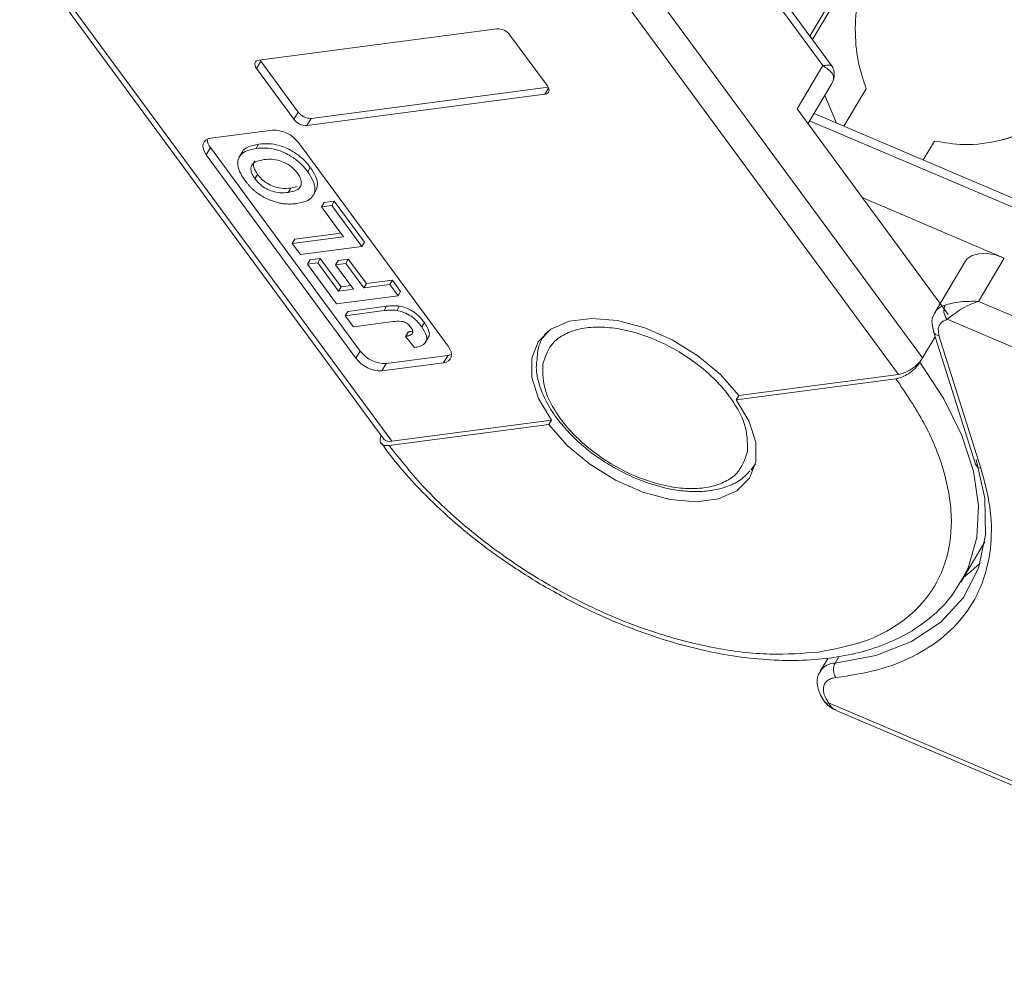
# Model space of a CAD drawing. Header units: millimetres. Extents: x 3144 to 4067, y -174 to 478.
# Tile 18 of 39: x 3527 to 3574, y 289 to 335. Entities that reach past the tile are written whole.
import ezdxf

# ---------------------------------------------------------------- set-up
doc = ezdxf.new("R2010")
doc.units = ezdxf.units.MM

msp = doc.modelspace()

# ---------------------------------------------------------------- linework, layer by layer
at = {"color": 7, "linetype": 'Continuous', "lineweight": 15}
for p, q in [((3580.458, 360.748), (3564.91, 334.625)), ((3565.034, 334.458), (3580.568, 360.559)), ((3565.962, 333.196), (3553.12, 350.655)), ((3552.965, 350.291), (3565.545, 333.188)), ((3570.381, 318.995), (3554.641, 340.396)), ((3552.897, 340.385), (3569.218, 318.195)), ((3526.545, 339.089), (3544.22, 315.059)), ((3544.608, 314.949), (3526.71, 339.283)), ((3549.716, 334.978), (3538.156, 333.454)), ((3552.165, 332.204), (3550.348, 334.675)), ((3538.043, 333.052), (3538.252, 333.402)), ((3538.214, 333.461), (3538.252, 333.402)), ((3538.252, 333.402), (3540.068, 330.932)), ((3538.043, 333.052), (3539.86, 330.582)), ((3565.545, 333.188), (3564.292, 331.083)), ((3564.818, 330.367), (3565.98, 332.319)), ((3566.03, 332.421), (3565.98, 332.319)), ((3540.492, 330.278), (3552.051, 331.802)), ((3540.701, 330.629), (3552.202, 332.146)), ((3552.051, 331.802), (3552.226, 332.095)), ((3566.564, 330.246), (3567.648, 332.068)), ((3565.632, 331.734), (3566.208, 330.397)), ((3539.86, 330.582), (3540.068, 330.932)), ((3564.292, 331.083), (3571.634, 321.1)), ((3591.21, 319.761), (3565.114, 330.863)), ((3540.492, 330.278), (3540.701, 330.629)), ((3564.901, 330.505), (3590.23, 319.73)), ((3538.814, 330.057), (3535.831, 329.663)), ((3547.346, 319.569), (3540.079, 329.449)), ((3570.418, 328.607), (3570.965, 329.527)), ((3535.604, 328.859), (3535.813, 329.21)), ((3535.813, 329.21), (3543.08, 319.329)), ((3537.344, 328.985), (3537.219, 328.774)), ((3538.148, 329.379), (3538.022, 329.168)), ((3535.604, 328.859), (3542.871, 318.979)), ((3540.655, 328.245), (3540.53, 328.034)), ((3537.968, 327.695), (3538.094, 327.906)), ((3539.712, 327.243), (3539.587, 327.032)), ((3540.015, 327.312), (3539.712, 327.243)), ((3540.791, 326.878), (3540.916, 327.089)), ((3541.195, 326.331), (3541.321, 326.542)), ((3541.321, 326.542), (3541.818, 326.607)), ((3541.693, 326.397), (3541.818, 326.607)), ((3541.818, 326.607), (3543.282, 324.617)), ((3574.351, 323.847), (3567.456, 326.781)), ((3541.693, 326.397), (3541.195, 326.331)), ((3541.195, 326.331), (3542.26, 324.883)), ((3543.157, 324.406), (3541.693, 326.397)), ((3542.26, 324.883), (3539.774, 324.556)), ((3539.774, 324.556), (3539.9, 324.766)), ((3539.9, 324.766), (3542.13, 325.06)), ((3543.282, 324.617), (3543.157, 324.406)), ((3539.774, 324.556), (3540.174, 324.013)), ((3540.174, 324.013), (3543.157, 324.406)), ((3540.52, 323.542), (3540.645, 323.753)), ((3540.645, 323.753), (3541.142, 323.818)), ((3541.017, 323.608), (3541.142, 323.818)), ((3541.142, 323.818), (3542.154, 322.443)), ((3541.877, 323.523), (3542.002, 323.733)), ((3542.002, 323.733), (3542.499, 323.799)), ((3542.374, 323.588), (3542.499, 323.799)), ((3542.499, 323.799), (3543.377, 322.604)), ((3572.45, 323.671), (3570.989, 321.215)), ((3573.099, 321.743), (3574.351, 323.847)), ((3541.017, 323.608), (3540.52, 323.542)), ((3540.52, 323.542), (3541.93, 321.624)), ((3542.028, 322.232), (3541.017, 323.608)), ((3542.374, 323.588), (3541.877, 323.523)), ((3541.877, 323.523), (3542.755, 322.328)), ((3543.252, 322.394), (3542.374, 323.588)), ((3543.377, 322.604), (3544.639, 322.771)), ((3544.514, 322.56), (3544.639, 322.771)), ((3544.639, 322.771), (3545.039, 322.228)), ((3542.028, 322.232), (3542.154, 322.443)), ((3542.755, 322.328), (3542.028, 322.232)), ((3542.154, 322.443), (3542.625, 322.505)), ((3543.252, 322.394), (3543.377, 322.604)), ((3544.514, 322.56), (3543.252, 322.394)), ((3544.914, 322.017), (3544.514, 322.56)), ((3545.039, 322.228), (3544.914, 322.017)), ((3541.93, 321.624), (3544.914, 322.017)), ((3600.513, 310.08), (3573.099, 321.743)), ((3544.237, 321.293), (3542.356, 321.045)), ((3542.482, 321.255), (3544.362, 321.503)), ((3544.362, 321.503), (3544.237, 321.293)), ((3544.975, 321.517), (3544.849, 321.306)), ((3542.356, 321.045), (3542.482, 321.255)), ((3542.356, 321.045), (3542.756, 320.502)), ((3571.579, 320.871), (3599.936, 308.808)), ((3542.756, 320.502), (3544.686, 320.757)), ((3546.193, 320.716), (3546.067, 320.506)), ((3571.176, 320.079), (3571.142, 320.418)), ((3545.402, 320.251), (3545.277, 320.04)), ((3545.277, 320.04), (3545.714, 319.503)), ((3546.255, 319.757), (3546.381, 319.967)), ((3552.082, 320.187), (3551.966, 319.992)), ((3570.991, 320.019), (3570.381, 318.995)), ((3570.908, 320.279), (3572.953, 313.837)), ((3573.22, 313.637), (3571.176, 320.079)), ((3542.871, 318.979), (3543.08, 319.329)), ((3544.345, 318.722), (3547.328, 319.115)), ((3547.119, 318.765), (3547.328, 319.115)), ((3570.381, 318.995), (3570.256, 318.785)), ((3544.136, 318.371), (3547.119, 318.765)), ((3544.136, 318.371), (3544.345, 318.722)), ((3569.093, 317.985), (3561.337, 316.962)), ((3569.218, 318.195), (3561.462, 317.172)), ((3561.337, 316.962), (3561.462, 317.172)), ((3552.238, 315.762), (3544.482, 314.739)), ((3552.364, 315.972), (3544.608, 314.949)), ((3552.364, 315.972), (3552.238, 315.762)), ((3562.277, 313.854), (3562.049, 313.543)), ((3572.243, 308.113), (3573.404, 310.063)), ((3572.391, 308.377), (3572.243, 308.113)), ((3565.792, 304.419), (3565.416, 303.787)), ((3566.133, 304.18), (3566.331, 304.513)), ((3596.906, 289.02), (3565.824, 302.244)), ((3566.182, 301.884), (3596.877, 288.825))]:
    msp.add_line(p, q, dxfattribs=at)
at = {"color": 7, "linetype": 'Continuous', "lineweight": 15, "flags": 128}
for points in [[(3538.156, 333.454), (3538.088, 333.437), (3538.033, 333.408), (3537.993, 333.367), (3537.968, 333.316), (3537.961, 333.256), (3537.972, 333.19), (3537.999, 333.121), (3538.043, 333.052)], [(3552.051, 331.802), (3552.119, 331.819), (3552.174, 331.848), (3552.215, 331.889), (3552.239, 331.941), (3552.246, 332), (3552.236, 332.066), (3552.208, 332.135), (3552.165, 332.204)], [(3535.831, 329.663), (3535.695, 329.63), (3535.585, 329.572), (3535.504, 329.49), (3535.456, 329.387), (3535.442, 329.268), (3535.462, 329.137), (3535.517, 328.999), (3535.604, 328.859)], [(3572.45, 323.671), (3572.552, 323.801), (3572.794, 323.967), (3573.116, 324.057), (3573.497, 324.067), (3573.917, 323.996), (3574.351, 323.847)], [(3552.364, 315.972), (3551.738, 317.02), (3551.413, 318.042), (3551.408, 318.978), (3551.723, 319.775), (3552.339, 320.385), (3553.221, 320.774), (3554.318, 320.918), (3555.565, 320.81), (3556.891, 320.456), (3558.218, 319.876), (3559.469, 319.104), (3560.572, 318.185), (3561.462, 317.172)], [(3551.966, 319.992), (3552.004, 320.053), (3552.166, 320.271)], [(3547.119, 318.765), (3547.255, 318.797), (3547.365, 318.856), (3547.446, 318.938), (3547.495, 319.041), (3547.509, 319.16), (3547.488, 319.291), (3547.433, 319.429), (3547.346, 319.569)], [(3547.328, 319.115), (3547.464, 319.148), (3547.508, 319.167)], [(3570.256, 318.785), (3571.416, 317.01), (3572.287, 315.236), (3572.85, 313.499), (3573.095, 311.834), (3573.017, 310.276), (3572.617, 308.857), (3572.391, 308.377)], [(3561.337, 316.962), (3561.962, 315.914), (3562.287, 314.892), (3562.292, 313.956), (3561.978, 313.16), (3561.361, 312.549), (3560.479, 312.161), (3559.383, 312.016), (3558.135, 312.124), (3556.809, 312.478), (3555.482, 313.058), (3554.231, 313.83), (3553.128, 314.749), (3552.238, 315.762)], [(3572.988, 314.067), (3573.409, 312.183), (3573.445, 310.41), (3573.093, 308.792), (3572.364, 307.366), (3571.273, 306.167), (3569.848, 305.222), (3568.121, 304.555), (3566.133, 304.18)], [(3572.377, 308.338), (3572.735, 308.623), (3573.173, 309.032)]]:
    msp.add_lwpolyline(points, dxfattribs=at)
at = {"color": 7, "linetype": 'Continuous', "lineweight": 15}
for centre, radius, start, end in [((3549.744, 334.228), 0.751, 36.5079, 92.1912), ((3565.741, 332.592), 0.335, 329.3607, 359.9464), ((3540.672, 331.379), 0.751, 216.5079, 272.1912), ((3540.463, 331.028), 0.751, 216.5079, 272.1912), ((3538.871, 328.555), 1.502, 36.5079, 92.1912), ((3536.401, 329.681), 0.754, 185.3459, 218.7215), ((3571.667, 320.782), 0.805, 103.3645, 147.4649), ((3572.043, 321.29), 0.626, 153.9436, 222.0844), ((3571.208, 320.402), 0.325, 202.9967, 264.3203), ((3544.079, 319.872), 1.502, 216.5079, 272.1912), ((3544.288, 320.223), 1.502, 216.5079, 272.1912), ((3568.865, 319.955), 1.795, 281.3503, 327.677), ((3544.505, 315.328), 0.393, 223.4075, 285.1796), ((3573.252, 313.959), 0.324, 202.2371, 264.3703), ((3566.151, 303.295), 0.886, 91.1818, 145.5881), ((3566.751, 303.863), 0.694, 152.8072, 213.9363), ((3565.767, 302.409), 0.174, 214.0188, 288.8997)]:
    msp.add_arc(centre, radius, start, end, dxfattribs=at)
for points, knots in [([(3567.823, 338.346), (3567.725, 338.151), (3567.47, 337.644), (3567.197, 336.469), (3567.076, 334.972), (3567.202, 333.36), (3567.498, 332.503), (3567.648, 332.068)], [0, 0, 0, 0, 0.109672, 0.284648, 0.519248, 0.75632, 1, 1, 1, 1]), ([(3565.545, 333.188), (3565.638, 333.197), (3565.826, 333.214), (3565.959, 333.221), (3565.951, 333.192), (3565.949, 333.186)], [0, 0, 0, 0, 0.443461, 0.886114, 1, 1, 1, 1]), ([(3566.03, 332.421), (3566.046, 332.49), (3566.083, 332.643), (3565.967, 332.903), (3565.71, 333.076), (3565.545, 333.188)], [0, 0, 0, 0, 0.227063, 0.501587, 1, 1, 1, 1]), ([(3566.077, 332.592), (3566.086, 332.663), (3566.104, 332.8), (3566.066, 333.021), (3566.004, 333.126), (3565.965, 333.192)], [0, 0, 0, 0, 0.28144, 0.543345, 1, 1, 1, 1]), ([(3570.965, 329.527), (3571.437, 329.448), (3572.468, 329.277), (3574.191, 329.496), (3575.642, 330.052), (3576.602, 330.698), (3576.91, 331.114), (3577.037, 331.286)], [0, 0, 0, 0, 0.219162, 0.4791659, 0.7354888, 0.890617, 1, 1, 1, 1]), ([(3576.307, 330.985), (3576.299, 330.965), (3576.212, 330.751), (3575.854, 330.389), (3575.242, 329.95), (3574.68, 329.691), (3574.325, 329.612), (3574.252, 329.596)], [0, 0, 0, 0, 0.033146, 0.34859, 0.638804, 0.926659, 1, 1, 1, 1]), ([(3538.148, 329.379), (3538.303, 329.392), (3538.613, 329.418), (3539.173, 329.325), (3539.745, 329.083), (3540.24, 328.728), (3540.509, 328.437), (3540.633, 328.274), (3540.655, 328.245)], [0, 0, 0, 0, 0.191632, 0.384748, 0.597539, 0.779434, 0.95988, 1, 1, 1, 1]), ([(3537.476, 327.623), (3537.381, 327.767), (3537.188, 328.056), (3537.101, 328.472), (3537.202, 328.809), (3537.505, 329.066), (3537.832, 329.131), (3538.022, 329.168)], [0, 0, 0, 0, 0.190951, 0.383806, 0.567202, 0.749158, 1, 1, 1, 1]), ([(3537.35, 328.982), (3537.352, 328.989), (3537.385, 329.105), (3537.645, 329.269), (3537.963, 329.338), (3538.148, 329.379)], [0, 0, 0, 0, 0.0269394, 0.4360314, 1, 1, 1, 1]), ([(3538.022, 329.168), (3538.177, 329.181), (3538.488, 329.208), (3539.048, 329.114), (3539.619, 328.873), (3540.115, 328.518), (3540.384, 328.226), (3540.507, 328.064), (3540.53, 328.034)], [0, 0, 0, 0, 0.191632, 0.384748, 0.597539, 0.779434, 0.95988, 1, 1, 1, 1]), ([(3538.407, 328.623), (3538.261, 328.597), (3538.026, 328.553), (3537.811, 328.38), (3537.754, 328.17), (3537.813, 327.929), (3537.917, 327.772), (3537.968, 327.695)], [0, 0, 0, 0, 0.30115, 0.485556, 0.671153, 0.838464, 1, 1, 1, 1]), ([(3538.094, 327.906), (3538.021, 328.023), (3537.898, 328.221), (3537.885, 328.448), (3537.941, 328.531), (3537.961, 328.56)], [0, 0, 0, 0, 0.485312, 0.819358, 1, 1, 1, 1]), ([(3540.034, 327.968), (3539.944, 328.073), (3539.772, 328.275), (3539.411, 328.492), (3539.032, 328.623), (3538.698, 328.652), (3538.492, 328.632), (3538.407, 328.623)], [0, 0, 0, 0, 0.223014, 0.426715, 0.599743, 0.8345, 1, 1, 1, 1]), ([(3539.587, 327.032), (3539.733, 327.06), (3539.971, 327.105), (3540.185, 327.288), (3540.24, 327.512), (3540.178, 327.753), (3540.076, 327.904), (3540.034, 327.968)], [0, 0, 0, 0, 0.300079, 0.491507, 0.683928, 0.866896, 1, 1, 1, 1]), ([(3540.53, 328.034), (3540.626, 327.891), (3540.818, 327.602), (3540.912, 327.184), (3540.811, 326.85), (3540.516, 326.594), (3540.194, 326.529), (3540.006, 326.492)], [0, 0, 0, 0, 0.192376, 0.386627, 0.570921, 0.749918, 1, 1, 1, 1]), ([(3540.655, 328.245), (3540.75, 328.102), (3540.941, 327.814), (3541.044, 327.396), (3540.954, 327.189), (3540.912, 327.091)], [0, 0, 0, 0, 0.3425199, 0.6883788, 1, 1, 1, 1]), ([(3538.031, 327.043), (3537.993, 327.074), (3537.916, 327.136), (3537.814, 327.233), (3537.719, 327.329), (3537.633, 327.425), (3537.551, 327.523), (3537.501, 327.59), (3537.476, 327.623)], [0, 0, 0, 0, 0.173824, 0.348753, 0.509989, 0.671947, 0.83568, 1, 1, 1, 1]), ([(3537.968, 327.695), (3538.05, 327.597), (3538.197, 327.419), (3538.508, 327.209), (3538.842, 327.065), (3539.22, 327), (3539.456, 327.021), (3539.587, 327.032)], [0, 0, 0, 0, 0.206921, 0.375523, 0.544118, 0.748218, 1, 1, 1, 1]), ([(3539.712, 327.243), (3539.556, 327.23), (3539.304, 327.209), (3538.894, 327.299), (3538.564, 327.458), (3538.283, 327.671), (3538.156, 327.829), (3538.094, 327.906)], [0, 0, 0, 0, 0.299074, 0.482606, 0.667295, 0.837167, 1, 1, 1, 1]), ([(3539.155, 326.518), (3539.065, 326.54), (3538.882, 326.586), (3538.647, 326.68), (3538.457, 326.77), (3538.311, 326.85), (3538.166, 326.94), (3538.076, 327.009), (3538.031, 327.043)], [0, 0, 0, 0, 0.234577, 0.474616, 0.602394, 0.731366, 0.864712, 1, 1, 1, 1]), ([(3540.006, 326.492), (3539.969, 326.487), (3539.894, 326.478), (3539.776, 326.47), (3539.657, 326.466), (3539.515, 326.47), (3539.349, 326.481), (3539.22, 326.506), (3539.155, 326.518)], [0, 0, 0, 0, 0.144333, 0.288896, 0.43326, 0.578073, 0.787796, 1, 1, 1, 1]), ([(3571.481, 321.565), (3571.58, 321.592), (3571.797, 321.651), (3572.346, 321.752), (3572.803, 321.746), (3573.099, 321.743)], [0, 0, 0, 0, 0.227063, 0.501587, 1, 1, 1, 1]), ([(3573.099, 321.743), (3572.95, 321.689), (3572.654, 321.584), (3572.217, 321.344), (3571.831, 321.08), (3571.66, 320.938), (3571.579, 320.871)], [0, 0, 0, 0, 0.251131, 0.501805, 0.765641, 1, 1, 1, 1]), ([(3544.237, 321.293), (3544.274, 321.298), (3544.35, 321.307), (3544.456, 321.316), (3544.556, 321.321), (3544.651, 321.321), (3544.747, 321.319), (3544.815, 321.31), (3544.849, 321.306)], [0, 0, 0, 0, 0.195253, 0.390637, 0.541833, 0.693381, 0.846202, 1, 1, 1, 1]), ([(3544.362, 321.503), (3544.4, 321.508), (3544.475, 321.517), (3544.582, 321.526), (3544.682, 321.532), (3544.776, 321.531), (3544.873, 321.529), (3544.941, 321.521), (3544.975, 321.517)], [0, 0, 0, 0, 0.195253, 0.390637, 0.541833, 0.693381, 0.846202, 1, 1, 1, 1]), ([(3544.849, 321.306), (3544.967, 321.279), (3545.202, 321.226), (3545.549, 321.035), (3545.846, 320.786), (3545.991, 320.602), (3546.067, 320.506)], [0, 0, 0, 0, 0.2494052, 0.4997794, 0.737005, 1, 1, 1, 1]), ([(3544.975, 321.517), (3545.092, 321.49), (3545.327, 321.436), (3545.674, 321.245), (3545.972, 320.996), (3546.116, 320.813), (3546.193, 320.716)], [0, 0, 0, 0, 0.2494052, 0.4997794, 0.737005, 1, 1, 1, 1]), ([(3545.544, 320.475), (3545.506, 320.523), (3545.445, 320.6), (3545.324, 320.693), (3545.202, 320.753), (3544.973, 320.791), (3544.811, 320.772), (3544.686, 320.757)], [0, 0, 0, 0, 0.18477, 0.299721, 0.415218, 0.548197, 1, 1, 1, 1]), ([(3571.012, 321.22), (3570.989, 321.194), (3570.86, 321.041), (3570.809, 320.689), (3570.893, 320.403), (3570.929, 320.28)], [0, 0, 0, 0, 0.105398, 0.61748, 1, 1, 1, 1]), ([(3545.402, 320.251), (3545.42, 320.254), (3545.456, 320.261), (3545.508, 320.273), (3545.559, 320.287), (3545.599, 320.299), (3545.619, 320.309), (3545.625, 320.312)], [0, 0, 0, 0, 0.227121, 0.4544008, 0.6815623, 0.9092483, 1, 1, 1, 1]), ([(3545.594, 320.163), (3545.604, 320.178), (3545.624, 320.208), (3545.634, 320.263), (3545.626, 320.323), (3545.604, 320.379), (3545.576, 320.43), (3545.555, 320.46), (3545.544, 320.475)], [0, 0, 0, 0, 0.189934, 0.385839, 0.560405, 0.742121, 0.870181, 1, 1, 1, 1]), ([(3546.067, 320.506), (3546.162, 320.359), (3546.309, 320.13), (3546.315, 319.849), (3546.203, 319.661), (3545.985, 319.55), (3545.796, 319.517), (3545.714, 319.503)], [0, 0, 0, 0, 0.294754, 0.457598, 0.620446, 0.836095, 1, 1, 1, 1]), ([(3546.193, 320.716), (3546.285, 320.57), (3546.429, 320.343), (3546.448, 320.087), (3546.389, 320.004), (3546.368, 319.974)], [0, 0, 0, 0, 0.537466, 0.834402, 1, 1, 1, 1]), ([(3551.941, 318.688), (3552.07, 319.074), (3552.269, 319.669), (3553.006, 320.174), (3553.728, 320.429), (3554.59, 320.518), (3555.808, 320.424), (3557.427, 319.951), (3558.984, 319.074), (3560.081, 318.183), (3560.812, 317.415), (3561.373, 316.614), (3561.877, 315.582), (3561.882, 314.9), (3561.885, 314.457)], [0, 0, 0, 0, 0.119728, 0.18418, 0.25, 0.31582, 0.380272, 0.5, 0.619728, 0.68418, 0.75, 0.81582, 0.880272, 1, 1, 1, 1]), ([(3545.277, 320.04), (3545.295, 320.044), (3545.331, 320.05), (3545.383, 320.062), (3545.434, 320.076), (3545.488, 320.095), (3545.547, 320.12), (3545.578, 320.148), (3545.594, 320.163)], [0, 0, 0, 0, 0.146273, 0.292648, 0.438947, 0.585584, 0.790322, 1, 1, 1, 1]), ([(3552.219, 320.302), (3552.164, 320.247), (3551.907, 319.995), (3551.698, 319.516), (3551.674, 319.076), (3551.665, 318.926)], [0, 0, 0, 0, 0.153701, 0.711153, 1, 1, 1, 1]), ([(3551.665, 318.926), (3551.648, 318.797), (3551.593, 318.4), (3551.755, 317.697), (3552.114, 316.825), (3552.638, 316.008), (3553.106, 315.497), (3553.308, 315.276)], [0, 0, 0, 0, 0.111255, 0.343739, 0.562467, 0.81043, 1, 1, 1, 1]), ([(3561.885, 314.457), (3561.756, 314.07), (3561.556, 313.475), (3560.819, 312.971), (3560.097, 312.716), (3559.236, 312.626), (3558.018, 312.72), (3556.399, 313.193), (3554.842, 314.071), (3553.745, 314.962), (3553.014, 315.73), (3552.452, 316.53), (3551.949, 317.563), (3551.944, 318.244), (3551.941, 318.688)], [0, 0, 0, 0, 0.119728, 0.18418, 0.25, 0.31582, 0.380272, 0.5, 0.619728, 0.68418, 0.75, 0.81582, 0.880272, 1, 1, 1, 1]), ([(3570.256, 318.785), (3570.201, 318.705), (3570.091, 318.545), (3569.837, 318.318), (3569.553, 318.134), (3569.293, 318.022), (3569.15, 317.995), (3569.093, 317.985)], [0, 0, 0, 0, 0.214694, 0.429388, 0.644082, 0.858775, 1, 1, 1, 1]), ([(3569.093, 317.985), (3569.575, 317.269), (3570.569, 315.795), (3571.481, 313.535), (3571.881, 311.298), (3571.649, 309.225), (3570.796, 307.451), (3569.381, 306.086), (3567.564, 305.136), (3566.075, 304.854), (3565.352, 304.717)], [0, 0, 0, 0, 0.116516, 0.240011, 0.368641, 0.5, 0.631359, 0.759989, 0.883484, 1, 1, 1, 1]), ([(3544.482, 314.739), (3544.403, 314.736), (3544.245, 314.729), (3544.092, 314.82), (3544.033, 314.977), (3544.047, 315.125), (3544.092, 315.213), (3544.097, 315.225)], [0, 0, 0, 0, 0.241035, 0.482071, 0.723106, 0.964142, 1, 1, 1, 1]), ([(3553.308, 315.276), (3553.309, 315.275), (3553.462, 315.099), (3553.862, 314.75), (3554.497, 314.232), (3554.992, 313.922), (3555.242, 313.765)], [0, 0, 0, 0, 0.000732, 0.302844, 0.647408, 1, 1, 1, 1]), ([(3544.109, 314.851), (3544.403, 314.459), (3545.053, 313.593), (3546.266, 312.293), (3547.558, 311.084), (3548.795, 310.072), (3550.15, 309.061), (3551.179, 308.419), (3551.821, 308.018)], [0, 0, 0, 0, 0.152607, 0.337359, 0.526497, 0.663396, 0.789941, 1, 1, 1, 1]), ([(3565.352, 304.717), (3564.574, 304.656), (3562.971, 304.53), (3560.201, 304.875), (3557.205, 305.659), (3554.124, 306.914), (3551.154, 308.564), (3548.484, 310.502), (3546.203, 312.582), (3545.045, 314.034), (3544.482, 314.739)], [0, 0, 0, 0, 0.116516, 0.240011, 0.368641, 0.5, 0.631359, 0.759989, 0.883484, 1, 1, 1, 1]), ([(3555.242, 313.765), (3555.65, 313.543), (3556.223, 313.233), (3556.982, 312.938), (3557.316, 312.845), (3557.48, 312.8)], [0, 0, 0, 0, 0.5585, 0.782802, 1, 1, 1, 1]), ([(3566.175, 303.475), (3566.845, 303.577), (3568.211, 303.783), (3569.976, 304.469), (3571.484, 305.441), (3572.644, 306.709), (3573.412, 308.222), (3573.758, 309.924), (3573.725, 311.736), (3573.387, 313.011), (3573.22, 313.637)], [0, 0, 0, 0, 0.11979, 0.243937, 0.371168, 0.5, 0.628832, 0.756063, 0.88021, 1, 1, 1, 1]), ([(3557.48, 312.8), (3557.593, 312.765), (3557.989, 312.643), (3558.669, 312.533), (3559.501, 312.484), (3560.303, 312.563), (3561.037, 312.783), (3561.626, 313.091), (3561.886, 313.39), (3561.99, 313.509)], [0, 0, 0, 0, 0.061521, 0.214342, 0.375231, 0.540456, 0.709788, 0.88442, 1, 1, 1, 1]), ([(3551.821, 308.018), (3552.517, 307.624), (3553.495, 307.071), (3554.982, 306.377), (3556.258, 305.846), (3557.778, 305.315), (3559.358, 304.873), (3560.978, 304.541), (3562.598, 304.34), (3564.186, 304.282), (3565.718, 304.376), (3567.17, 304.63), (3568.523, 305.05), (3569.76, 305.641), (3570.855, 306.418), (3571.771, 307.333), (3572.192, 308.065), (3572.393, 308.414)], [0, 0, 0, 0, 0.0867523, 0.1218198, 0.1797387, 0.239362, 0.3027997, 0.3684073, 0.4355638, 0.5038164, 0.5729127, 0.642734, 0.7132704, 0.784675, 0.8573203, 0.9319586, 1, 1, 1, 1]), ([(3565.437, 303.79), (3565.415, 303.764), (3565.286, 303.612), (3565.243, 303.212), (3565.347, 302.76), (3565.527, 302.42), (3565.665, 302.263), (3565.711, 302.21)], [0, 0, 0, 0, 0.060237, 0.361788, 0.67307, 0.889244, 1, 1, 1, 1]), ([(3565.57, 302.99), (3565.586, 303.054), (3565.618, 303.182), (3565.751, 303.327), (3565.932, 303.434), (3566.094, 303.462), (3566.175, 303.475)], [0, 0, 0, 0, 0.249897, 0.499995, 0.749897, 1, 1, 1, 1]), ([(3565.635, 302.292), (3565.718, 302.201), (3565.873, 302.032), (3566.068, 301.938), (3566.159, 301.894)], [0, 0, 0, 0, 0.532854, 1, 1, 1, 1]), ([(3565.824, 302.244), (3565.876, 302.143), (3565.96, 301.983), (3566.127, 301.926), (3566.19, 301.904)], [0, 0, 0, 0, 0.62276, 1, 1, 1, 1])]:
    msp.add_open_spline(points, degree=3, knots=knots, dxfattribs=at)
for points in [[(3571.142, 320.418), (3571.175, 320.522), (3571.24, 320.729), (3571.466, 320.824), (3571.579, 320.871)], [(3565.824, 302.244), (3565.738, 302.375), (3565.567, 302.638), (3565.569, 302.873), (3565.57, 302.99)]]:
    msp.add_open_spline(points, degree=3, dxfattribs=at)

doc.saveas('drawing.dxf')
